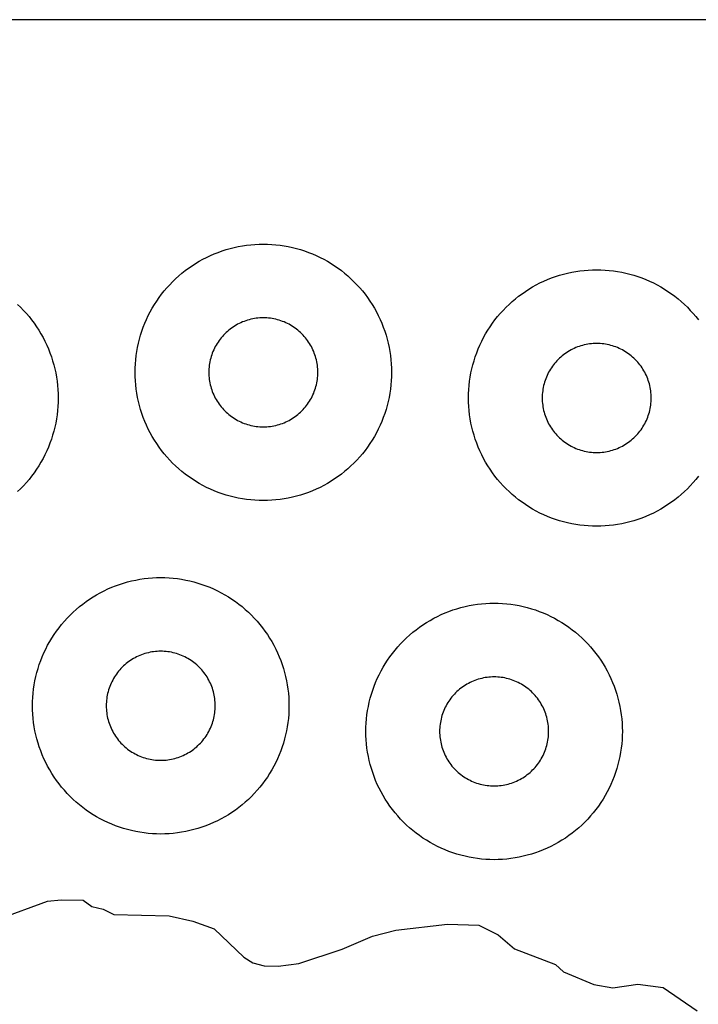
# Model space of a CAD drawing. Header units: millimetres. Extents: x 0 to 2500, y 0 to 1250.
# Tile 107 of 140: x 118 to 170, y 1173 to 1250. Entities that reach past the tile are written whole.
import ezdxf

# ---------------------------------------------------------------- set-up
doc = ezdxf.new("R2010")
doc.units = ezdxf.units.MM
doc.layers.add('CUT', color=1, linetype='Continuous')
doc.layers.add('SHEET_BORDER_NOCUT', color=8, linetype='Continuous')

msp = doc.modelspace()

# ---------------------------------------------------------------- linework, layer by layer
at = {"layer": 'CUT'}
for points in [[(146.495, 1222.173), (146.479, 1221.846), (146.452, 1221.52), (146.415, 1221.195), (146.367, 1220.871), (146.308, 1220.549), (146.239, 1220.23), (146.16, 1219.912), (146.07, 1219.597), (145.97, 1219.286), (145.859, 1218.978), (145.739, 1218.674), (145.609, 1218.373), (145.469, 1218.077), (145.32, 1217.786), (145.161, 1217.5), (144.992, 1217.22), (144.815, 1216.945), (144.629, 1216.676), (144.434, 1216.413), (144.23, 1216.156), (144.019, 1215.907), (143.799, 1215.664), (143.571, 1215.429), (143.336, 1215.202), (143.094, 1214.982), (142.844, 1214.77), (142.588, 1214.567), (142.325, 1214.372), (142.056, 1214.186), (141.781, 1214.008), (141.5, 1213.84), (141.214, 1213.681), (140.923, 1213.532), (140.627, 1213.392), (140.327, 1213.262), (140.023, 1213.141), (139.715, 1213.031), (139.403, 1212.931), (139.089, 1212.841), (138.771, 1212.762), (138.451, 1212.692), (138.129, 1212.634), (137.806, 1212.586), (137.481, 1212.548), (137.154, 1212.522), (136.828, 1212.506), (136.5, 1212.5), (136.173, 1212.506), (135.846, 1212.522), (135.52, 1212.548), (135.195, 1212.586), (134.871, 1212.634), (134.549, 1212.692), (134.23, 1212.762), (133.912, 1212.841), (133.597, 1212.931), (133.286, 1213.031), (132.978, 1213.141), (132.674, 1213.262), (132.373, 1213.392), (132.077, 1213.532), (131.786, 1213.681), (131.5, 1213.84), (131.22, 1214.008), (130.945, 1214.186), (130.676, 1214.372), (130.413, 1214.567), (130.156, 1214.77), (129.907, 1214.982), (129.664, 1215.202), (129.429, 1215.429), (129.202, 1215.664), (128.982, 1215.907), (128.77, 1216.156), (128.567, 1216.413), (128.372, 1216.676), (128.186, 1216.945), (128.008, 1217.22), (127.84, 1217.5), (127.681, 1217.786), (127.532, 1218.077), (127.392, 1218.373), (127.262, 1218.674), (127.141, 1218.978), (127.031, 1219.286), (126.931, 1219.597), (126.841, 1219.912), (126.762, 1220.23), (126.692, 1220.549), (126.634, 1220.871), (126.586, 1221.195), (126.548, 1221.52), (126.522, 1221.846), (126.506, 1222.173), (126.5, 1222.5), (126.506, 1222.828), (126.522, 1223.154), (126.548, 1223.481), (126.586, 1223.806), (126.634, 1224.129), (126.692, 1224.451), (126.762, 1224.771), (126.841, 1225.089), (126.931, 1225.403), (127.031, 1225.715), (127.141, 1226.023), (127.262, 1226.327), (127.392, 1226.627), (127.532, 1226.923), (127.681, 1227.214), (127.84, 1227.5), (128.008, 1227.781), (128.186, 1228.056), (128.372, 1228.325), (128.567, 1228.588), (128.77, 1228.844), (128.982, 1229.094), (129.202, 1229.336), (129.429, 1229.571), (129.664, 1229.799), (129.907, 1230.019), (130.156, 1230.23), (130.413, 1230.434), (130.676, 1230.629), (130.945, 1230.815), (131.22, 1230.992), (131.5, 1231.161), (131.786, 1231.32), (132.077, 1231.469), (132.373, 1231.609), (132.674, 1231.739), (132.978, 1231.859), (133.286, 1231.97), (133.597, 1232.07), (133.912, 1232.16), (134.23, 1232.239), (134.549, 1232.308), (134.871, 1232.367), (135.195, 1232.415), (135.52, 1232.452), (135.846, 1232.479), (136.173, 1232.495), (136.5, 1232.5), (136.828, 1232.495), (137.154, 1232.479), (137.481, 1232.452), (137.806, 1232.415), (138.129, 1232.367), (138.451, 1232.308), (138.771, 1232.239), (139.089, 1232.16), (139.403, 1232.07), (139.715, 1231.97), (140.023, 1231.859), (140.327, 1231.739), (140.627, 1231.609), (140.923, 1231.469), (141.214, 1231.32), (141.5, 1231.161), (141.781, 1230.992), (142.056, 1230.815), (142.325, 1230.629), (142.588, 1230.434), (142.844, 1230.23), (143.094, 1230.019), (143.336, 1229.799), (143.571, 1229.571), (143.799, 1229.336), (144.019, 1229.094), (144.23, 1228.844), (144.434, 1228.588), (144.629, 1228.325), (144.815, 1228.056), (144.992, 1227.781), (145.161, 1227.5), (145.32, 1227.214), (145.469, 1226.923), (145.609, 1226.627), (145.739, 1226.327), (145.859, 1226.023), (145.97, 1225.715), (146.07, 1225.403), (146.16, 1225.089), (146.239, 1224.771), (146.308, 1224.451), (146.367, 1224.129), (146.415, 1223.806), (146.452, 1223.481), (146.479, 1223.154), (146.495, 1222.828), (146.5, 1222.5)], [(140.748, 1222.639), (140.741, 1222.778), (140.73, 1222.917), (140.714, 1223.055), (140.694, 1223.193), (140.669, 1223.329), (140.639, 1223.465), (140.606, 1223.6), (140.567, 1223.734), (140.525, 1223.866), (140.478, 1223.997), (140.427, 1224.127), (140.372, 1224.254), (140.312, 1224.38), (140.249, 1224.504), (140.181, 1224.625), (140.109, 1224.745), (140.034, 1224.862), (139.955, 1224.976), (139.872, 1225.088), (139.786, 1225.197), (139.696, 1225.303), (139.602, 1225.406), (139.506, 1225.506), (139.406, 1225.602), (139.303, 1225.696), (139.197, 1225.786), (139.088, 1225.872), (138.976, 1225.955), (138.862, 1226.034), (138.745, 1226.109), (138.625, 1226.181), (138.504, 1226.249), (138.38, 1226.312), (138.254, 1226.372), (138.127, 1226.427), (137.997, 1226.478), (137.866, 1226.525), (137.734, 1226.567), (137.6, 1226.606), (137.465, 1226.639), (137.329, 1226.669), (137.193, 1226.694), (137.055, 1226.714), (136.917, 1226.73), (136.778, 1226.741), (136.639, 1226.748), (136.5, 1226.75), (136.361, 1226.748), (136.222, 1226.741), (136.084, 1226.73), (135.946, 1226.714), (135.808, 1226.694), (135.671, 1226.669), (135.535, 1226.639), (135.4, 1226.606), (135.267, 1226.567), (135.134, 1226.525), (135.003, 1226.478), (134.874, 1226.427), (134.746, 1226.372), (134.621, 1226.312), (134.497, 1226.249), (134.375, 1226.181), (134.256, 1226.109), (134.139, 1226.034), (134.025, 1225.955), (133.913, 1225.872), (133.804, 1225.786), (133.698, 1225.696), (133.595, 1225.602), (133.495, 1225.506), (133.398, 1225.406), (133.305, 1225.303), (133.215, 1225.197), (133.129, 1225.088), (133.046, 1224.976), (132.967, 1224.862), (132.891, 1224.745), (132.82, 1224.625), (132.752, 1224.504), (132.689, 1224.38), (132.629, 1224.254), (132.574, 1224.127), (132.523, 1223.997), (132.476, 1223.866), (132.433, 1223.734), (132.395, 1223.6), (132.361, 1223.465), (132.332, 1223.329), (132.307, 1223.193), (132.287, 1223.055), (132.271, 1222.917), (132.259, 1222.778), (132.253, 1222.639), (132.25, 1222.5), (132.253, 1222.361), (132.259, 1222.222), (132.271, 1222.084), (132.287, 1221.946), (132.307, 1221.808), (132.332, 1221.671), (132.361, 1221.535), (132.395, 1221.4), (132.433, 1221.267), (132.476, 1221.134), (132.523, 1221.003), (132.574, 1220.874), (132.629, 1220.746), (132.689, 1220.621), (132.752, 1220.497), (132.82, 1220.375), (132.891, 1220.256), (132.967, 1220.139), (133.046, 1220.025), (133.129, 1219.913), (133.215, 1219.804), (133.305, 1219.698), (133.398, 1219.595), (133.495, 1219.495), (133.595, 1219.398), (133.698, 1219.305), (133.804, 1219.215), (133.913, 1219.129), (134.025, 1219.046), (134.139, 1218.967), (134.256, 1218.891), (134.375, 1218.82), (134.497, 1218.752), (134.621, 1218.689), (134.746, 1218.629), (134.874, 1218.574), (135.003, 1218.523), (135.134, 1218.476), (135.267, 1218.433), (135.4, 1218.395), (135.535, 1218.361), (135.671, 1218.332), (135.808, 1218.307), (135.946, 1218.287), (136.084, 1218.271), (136.222, 1218.259), (136.361, 1218.253), (136.5, 1218.25), (136.639, 1218.253), (136.778, 1218.259), (136.917, 1218.271), (137.055, 1218.287), (137.193, 1218.307), (137.329, 1218.332), (137.465, 1218.361), (137.6, 1218.395), (137.734, 1218.433), (137.866, 1218.476), (137.997, 1218.523), (138.127, 1218.574), (138.254, 1218.629), (138.38, 1218.689), (138.504, 1218.752), (138.625, 1218.82), (138.745, 1218.891), (138.862, 1218.967), (138.976, 1219.046), (139.088, 1219.129), (139.197, 1219.215), (139.303, 1219.305), (139.406, 1219.398), (139.506, 1219.495), (139.602, 1219.595), (139.696, 1219.698), (139.786, 1219.804), (139.872, 1219.913), (139.955, 1220.025), (140.034, 1220.139), (140.109, 1220.256), (140.181, 1220.375), (140.249, 1220.497), (140.312, 1220.621), (140.372, 1220.746), (140.427, 1220.874), (140.478, 1221.003), (140.525, 1221.134), (140.567, 1221.267), (140.606, 1221.4), (140.639, 1221.535), (140.669, 1221.671), (140.694, 1221.808), (140.714, 1221.946), (140.73, 1222.084), (140.741, 1222.222), (140.748, 1222.361), (140.75, 1222.5)], [(166.748, 1220.639), (166.741, 1220.778), (166.73, 1220.917), (166.714, 1221.055), (166.694, 1221.193), (166.669, 1221.329), (166.639, 1221.465), (166.606, 1221.6), (166.567, 1221.734), (166.525, 1221.866), (166.478, 1221.997), (166.427, 1222.127), (166.372, 1222.254), (166.312, 1222.38), (166.249, 1222.504), (166.181, 1222.625), (166.109, 1222.745), (166.034, 1222.862), (165.955, 1222.976), (165.872, 1223.088), (165.786, 1223.197), (165.696, 1223.303), (165.602, 1223.406), (165.506, 1223.506), (165.406, 1223.602), (165.303, 1223.696), (165.197, 1223.786), (165.088, 1223.872), (164.976, 1223.955), (164.862, 1224.034), (164.745, 1224.109), (164.625, 1224.181), (164.504, 1224.249), (164.38, 1224.312), (164.254, 1224.372), (164.127, 1224.427), (163.997, 1224.478), (163.866, 1224.525), (163.734, 1224.567), (163.6, 1224.606), (163.465, 1224.639), (163.329, 1224.669), (163.193, 1224.694), (163.055, 1224.714), (162.917, 1224.73), (162.778, 1224.741), (162.639, 1224.748), (162.5, 1224.75), (162.361, 1224.748), (162.222, 1224.741), (162.084, 1224.73), (161.946, 1224.714), (161.808, 1224.694), (161.671, 1224.669), (161.535, 1224.639), (161.4, 1224.606), (161.267, 1224.567), (161.134, 1224.525), (161.003, 1224.478), (160.874, 1224.427), (160.746, 1224.372), (160.621, 1224.312), (160.497, 1224.249), (160.375, 1224.181), (160.256, 1224.109), (160.139, 1224.034), (160.025, 1223.955), (159.913, 1223.872), (159.804, 1223.786), (159.698, 1223.696), (159.595, 1223.602), (159.495, 1223.506), (159.398, 1223.406), (159.305, 1223.303), (159.215, 1223.197), (159.129, 1223.088), (159.046, 1222.976), (158.967, 1222.862), (158.891, 1222.745), (158.82, 1222.625), (158.752, 1222.504), (158.689, 1222.38), (158.629, 1222.254), (158.574, 1222.127), (158.523, 1221.997), (158.476, 1221.866), (158.433, 1221.734), (158.395, 1221.6), (158.361, 1221.465), (158.332, 1221.329), (158.307, 1221.193), (158.287, 1221.055), (158.271, 1220.917), (158.259, 1220.778), (158.253, 1220.639), (158.25, 1220.5), (158.253, 1220.361), (158.259, 1220.222), (158.271, 1220.084), (158.287, 1219.946), (158.307, 1219.808), (158.332, 1219.671), (158.361, 1219.535), (158.395, 1219.4), (158.433, 1219.267), (158.476, 1219.134), (158.523, 1219.003), (158.574, 1218.874), (158.629, 1218.746), (158.689, 1218.621), (158.752, 1218.497), (158.82, 1218.375), (158.891, 1218.256), (158.967, 1218.139), (159.046, 1218.025), (159.129, 1217.913), (159.215, 1217.804), (159.305, 1217.698), (159.398, 1217.595), (159.495, 1217.495), (159.595, 1217.398), (159.698, 1217.305), (159.804, 1217.215), (159.913, 1217.129), (160.025, 1217.046), (160.139, 1216.967), (160.256, 1216.891), (160.375, 1216.82), (160.497, 1216.752), (160.621, 1216.689), (160.746, 1216.629), (160.874, 1216.574), (161.003, 1216.523), (161.134, 1216.476), (161.267, 1216.433), (161.4, 1216.395), (161.535, 1216.361), (161.671, 1216.332), (161.808, 1216.307), (161.946, 1216.287), (162.084, 1216.271), (162.222, 1216.259), (162.361, 1216.253), (162.5, 1216.25), (162.639, 1216.253), (162.778, 1216.259), (162.917, 1216.271), (163.055, 1216.287), (163.193, 1216.307), (163.329, 1216.332), (163.465, 1216.361), (163.6, 1216.395), (163.734, 1216.433), (163.866, 1216.476), (163.997, 1216.523), (164.127, 1216.574), (164.254, 1216.629), (164.38, 1216.689), (164.504, 1216.752), (164.625, 1216.82), (164.745, 1216.891), (164.862, 1216.967), (164.976, 1217.046), (165.088, 1217.129), (165.197, 1217.215), (165.303, 1217.305), (165.406, 1217.398), (165.506, 1217.495), (165.602, 1217.595), (165.696, 1217.698), (165.786, 1217.804), (165.872, 1217.913), (165.955, 1218.025), (166.034, 1218.139), (166.109, 1218.256), (166.181, 1218.375), (166.249, 1218.497), (166.312, 1218.621), (166.372, 1218.746), (166.427, 1218.874), (166.478, 1219.003), (166.525, 1219.134), (166.567, 1219.267), (166.606, 1219.4), (166.639, 1219.535), (166.669, 1219.671), (166.694, 1219.808), (166.714, 1219.946), (166.73, 1220.084), (166.741, 1220.222), (166.748, 1220.361), (166.75, 1220.5)], [(138.495, 1196.173), (138.479, 1195.846), (138.452, 1195.52), (138.415, 1195.195), (138.367, 1194.871), (138.308, 1194.549), (138.239, 1194.23), (138.16, 1193.912), (138.07, 1193.597), (137.97, 1193.286), (137.859, 1192.978), (137.739, 1192.674), (137.609, 1192.373), (137.469, 1192.077), (137.32, 1191.786), (137.161, 1191.5), (136.992, 1191.22), (136.815, 1190.945), (136.629, 1190.676), (136.434, 1190.413), (136.23, 1190.156), (136.019, 1189.907), (135.799, 1189.664), (135.571, 1189.429), (135.336, 1189.202), (135.094, 1188.982), (134.844, 1188.77), (134.588, 1188.567), (134.325, 1188.372), (134.056, 1188.186), (133.781, 1188.008), (133.5, 1187.84), (133.214, 1187.681), (132.923, 1187.532), (132.627, 1187.392), (132.327, 1187.262), (132.023, 1187.141), (131.715, 1187.031), (131.403, 1186.931), (131.089, 1186.841), (130.771, 1186.762), (130.451, 1186.692), (130.129, 1186.634), (129.806, 1186.586), (129.481, 1186.548), (129.154, 1186.522), (128.828, 1186.506), (128.5, 1186.5), (128.173, 1186.506), (127.846, 1186.522), (127.52, 1186.548), (127.195, 1186.586), (126.871, 1186.634), (126.549, 1186.692), (126.23, 1186.762), (125.912, 1186.841), (125.597, 1186.931), (125.286, 1187.031), (124.978, 1187.141), (124.674, 1187.262), (124.373, 1187.392), (124.077, 1187.532), (123.786, 1187.681), (123.5, 1187.84), (123.22, 1188.008), (122.945, 1188.186), (122.676, 1188.372), (122.413, 1188.567), (122.156, 1188.77), (121.907, 1188.982), (121.664, 1189.202), (121.429, 1189.429), (121.202, 1189.664), (120.982, 1189.907), (120.77, 1190.156), (120.567, 1190.413), (120.372, 1190.676), (120.186, 1190.945), (120.008, 1191.22), (119.84, 1191.5), (119.681, 1191.786), (119.532, 1192.077), (119.392, 1192.373), (119.262, 1192.674), (119.141, 1192.978), (119.031, 1193.286), (118.931, 1193.597), (118.841, 1193.912), (118.762, 1194.23), (118.692, 1194.549), (118.634, 1194.871), (118.586, 1195.195), (118.548, 1195.52), (118.522, 1195.846), (118.506, 1196.173), (118.5, 1196.5), (118.506, 1196.828), (118.522, 1197.154), (118.548, 1197.481), (118.586, 1197.806), (118.634, 1198.129), (118.692, 1198.451), (118.762, 1198.771), (118.841, 1199.089), (118.931, 1199.403), (119.031, 1199.715), (119.141, 1200.023), (119.262, 1200.327), (119.392, 1200.627), (119.532, 1200.923), (119.681, 1201.214), (119.84, 1201.5), (120.008, 1201.781), (120.186, 1202.056), (120.372, 1202.325), (120.567, 1202.588), (120.77, 1202.844), (120.982, 1203.094), (121.202, 1203.336), (121.429, 1203.571), (121.664, 1203.799), (121.907, 1204.019), (122.156, 1204.23), (122.413, 1204.434), (122.676, 1204.629), (122.945, 1204.815), (123.22, 1204.992), (123.5, 1205.161), (123.786, 1205.32), (124.077, 1205.469), (124.373, 1205.609), (124.674, 1205.739), (124.978, 1205.859), (125.286, 1205.97), (125.597, 1206.07), (125.912, 1206.16), (126.23, 1206.239), (126.549, 1206.308), (126.871, 1206.367), (127.195, 1206.415), (127.52, 1206.452), (127.846, 1206.479), (128.173, 1206.495), (128.5, 1206.5), (128.828, 1206.495), (129.154, 1206.479), (129.481, 1206.452), (129.806, 1206.415), (130.129, 1206.367), (130.451, 1206.308), (130.771, 1206.239), (131.089, 1206.16), (131.403, 1206.07), (131.715, 1205.97), (132.023, 1205.859), (132.327, 1205.739), (132.627, 1205.609), (132.923, 1205.469), (133.214, 1205.32), (133.5, 1205.161), (133.781, 1204.992), (134.056, 1204.815), (134.325, 1204.629), (134.588, 1204.434), (134.844, 1204.23), (135.094, 1204.019), (135.336, 1203.799), (135.571, 1203.571), (135.799, 1203.336), (136.019, 1203.094), (136.23, 1202.844), (136.434, 1202.588), (136.629, 1202.325), (136.815, 1202.056), (136.992, 1201.781), (137.161, 1201.5), (137.32, 1201.214), (137.469, 1200.923), (137.609, 1200.627), (137.739, 1200.327), (137.859, 1200.023), (137.97, 1199.715), (138.07, 1199.403), (138.16, 1199.089), (138.239, 1198.771), (138.308, 1198.451), (138.367, 1198.129), (138.415, 1197.806), (138.452, 1197.481), (138.479, 1197.154), (138.495, 1196.828), (138.5, 1196.5)], [(164.495, 1194.173), (164.479, 1193.846), (164.452, 1193.52), (164.415, 1193.195), (164.367, 1192.871), (164.308, 1192.549), (164.239, 1192.23), (164.16, 1191.912), (164.07, 1191.597), (163.97, 1191.286), (163.859, 1190.978), (163.739, 1190.674), (163.609, 1190.373), (163.469, 1190.077), (163.32, 1189.786), (163.161, 1189.5), (162.992, 1189.22), (162.815, 1188.945), (162.629, 1188.676), (162.434, 1188.413), (162.23, 1188.156), (162.019, 1187.907), (161.799, 1187.664), (161.571, 1187.429), (161.336, 1187.202), (161.094, 1186.982), (160.844, 1186.77), (160.588, 1186.567), (160.325, 1186.372), (160.056, 1186.186), (159.781, 1186.008), (159.5, 1185.84), (159.214, 1185.681), (158.923, 1185.532), (158.627, 1185.392), (158.327, 1185.262), (158.023, 1185.141), (157.715, 1185.031), (157.403, 1184.931), (157.089, 1184.841), (156.771, 1184.762), (156.451, 1184.692), (156.129, 1184.634), (155.806, 1184.586), (155.481, 1184.548), (155.154, 1184.522), (154.828, 1184.506), (154.5, 1184.5), (154.173, 1184.506), (153.846, 1184.522), (153.52, 1184.548), (153.195, 1184.586), (152.871, 1184.634), (152.549, 1184.692), (152.23, 1184.762), (151.912, 1184.841), (151.597, 1184.931), (151.286, 1185.031), (150.978, 1185.141), (150.674, 1185.262), (150.373, 1185.392), (150.077, 1185.532), (149.786, 1185.681), (149.5, 1185.84), (149.22, 1186.008), (148.945, 1186.186), (148.676, 1186.372), (148.413, 1186.567), (148.156, 1186.77), (147.907, 1186.982), (147.664, 1187.202), (147.429, 1187.429), (147.202, 1187.664), (146.982, 1187.907), (146.77, 1188.156), (146.567, 1188.413), (146.372, 1188.676), (146.186, 1188.945), (146.008, 1189.22), (145.84, 1189.5), (145.681, 1189.786), (145.532, 1190.077), (145.392, 1190.373), (145.262, 1190.674), (145.141, 1190.978), (145.031, 1191.286), (144.931, 1191.597), (144.841, 1191.912), (144.762, 1192.23), (144.692, 1192.549), (144.634, 1192.871), (144.586, 1193.195), (144.548, 1193.52), (144.522, 1193.846), (144.506, 1194.173), (144.5, 1194.5), (144.506, 1194.828), (144.522, 1195.154), (144.548, 1195.481), (144.586, 1195.806), (144.634, 1196.129), (144.692, 1196.451), (144.762, 1196.771), (144.841, 1197.089), (144.931, 1197.403), (145.031, 1197.715), (145.141, 1198.023), (145.262, 1198.327), (145.392, 1198.627), (145.532, 1198.923), (145.681, 1199.214), (145.84, 1199.5), (146.008, 1199.781), (146.186, 1200.056), (146.372, 1200.325), (146.567, 1200.588), (146.77, 1200.844), (146.982, 1201.094), (147.202, 1201.336), (147.429, 1201.571), (147.664, 1201.799), (147.907, 1202.019), (148.156, 1202.23), (148.413, 1202.434), (148.676, 1202.629), (148.945, 1202.815), (149.22, 1202.992), (149.5, 1203.161), (149.786, 1203.32), (150.077, 1203.469), (150.373, 1203.609), (150.674, 1203.739), (150.978, 1203.859), (151.286, 1203.97), (151.597, 1204.07), (151.912, 1204.16), (152.23, 1204.239), (152.549, 1204.308), (152.871, 1204.367), (153.195, 1204.415), (153.52, 1204.452), (153.846, 1204.479), (154.173, 1204.495), (154.5, 1204.5), (154.828, 1204.495), (155.154, 1204.479), (155.481, 1204.452), (155.806, 1204.415), (156.129, 1204.367), (156.451, 1204.308), (156.771, 1204.239), (157.089, 1204.16), (157.403, 1204.07), (157.715, 1203.97), (158.023, 1203.859), (158.327, 1203.739), (158.627, 1203.609), (158.923, 1203.469), (159.214, 1203.32), (159.5, 1203.161), (159.781, 1202.992), (160.056, 1202.815), (160.325, 1202.629), (160.588, 1202.434), (160.844, 1202.23), (161.094, 1202.019), (161.336, 1201.799), (161.571, 1201.571), (161.799, 1201.336), (162.019, 1201.094), (162.23, 1200.844), (162.434, 1200.588), (162.629, 1200.325), (162.815, 1200.056), (162.992, 1199.781), (163.161, 1199.5), (163.32, 1199.214), (163.469, 1198.923), (163.609, 1198.627), (163.739, 1198.327), (163.859, 1198.023), (163.97, 1197.715), (164.07, 1197.403), (164.16, 1197.089), (164.239, 1196.771), (164.308, 1196.451), (164.367, 1196.129), (164.415, 1195.806), (164.452, 1195.481), (164.479, 1195.154), (164.495, 1194.828), (164.5, 1194.5)], [(132.748, 1196.639), (132.741, 1196.778), (132.73, 1196.917), (132.714, 1197.055), (132.694, 1197.193), (132.669, 1197.329), (132.639, 1197.465), (132.606, 1197.6), (132.567, 1197.734), (132.525, 1197.866), (132.478, 1197.997), (132.427, 1198.127), (132.372, 1198.254), (132.312, 1198.38), (132.249, 1198.504), (132.181, 1198.625), (132.109, 1198.745), (132.034, 1198.862), (131.955, 1198.976), (131.872, 1199.088), (131.786, 1199.197), (131.696, 1199.303), (131.602, 1199.406), (131.506, 1199.506), (131.406, 1199.602), (131.303, 1199.696), (131.197, 1199.786), (131.088, 1199.872), (130.976, 1199.955), (130.862, 1200.034), (130.745, 1200.109), (130.625, 1200.181), (130.504, 1200.249), (130.38, 1200.312), (130.254, 1200.372), (130.127, 1200.427), (129.997, 1200.478), (129.866, 1200.525), (129.734, 1200.567), (129.6, 1200.606), (129.465, 1200.639), (129.329, 1200.669), (129.193, 1200.694), (129.055, 1200.714), (128.917, 1200.73), (128.778, 1200.741), (128.639, 1200.748), (128.5, 1200.75), (128.361, 1200.748), (128.222, 1200.741), (128.084, 1200.73), (127.946, 1200.714), (127.808, 1200.694), (127.671, 1200.669), (127.535, 1200.639), (127.4, 1200.606), (127.267, 1200.567), (127.134, 1200.525), (127.003, 1200.478), (126.874, 1200.427), (126.746, 1200.372), (126.621, 1200.312), (126.497, 1200.249), (126.375, 1200.181), (126.256, 1200.109), (126.139, 1200.034), (126.025, 1199.955), (125.913, 1199.872), (125.804, 1199.786), (125.698, 1199.696), (125.595, 1199.602), (125.495, 1199.506), (125.398, 1199.406), (125.305, 1199.303), (125.215, 1199.197), (125.129, 1199.088), (125.046, 1198.976), (124.967, 1198.862), (124.891, 1198.745), (124.82, 1198.625), (124.752, 1198.504), (124.689, 1198.38), (124.629, 1198.254), (124.574, 1198.127), (124.523, 1197.997), (124.476, 1197.866), (124.433, 1197.734), (124.395, 1197.6), (124.361, 1197.465), (124.332, 1197.329), (124.307, 1197.193), (124.287, 1197.055), (124.271, 1196.917), (124.259, 1196.778), (124.253, 1196.639), (124.25, 1196.5), (124.253, 1196.361), (124.259, 1196.222), (124.271, 1196.084), (124.287, 1195.946), (124.307, 1195.808), (124.332, 1195.671), (124.361, 1195.535), (124.395, 1195.4), (124.433, 1195.267), (124.476, 1195.134), (124.523, 1195.003), (124.574, 1194.874), (124.629, 1194.746), (124.689, 1194.621), (124.752, 1194.497), (124.82, 1194.375), (124.891, 1194.256), (124.967, 1194.139), (125.046, 1194.025), (125.129, 1193.913), (125.215, 1193.804), (125.305, 1193.698), (125.398, 1193.595), (125.495, 1193.495), (125.595, 1193.398), (125.698, 1193.305), (125.804, 1193.215), (125.913, 1193.129), (126.025, 1193.046), (126.139, 1192.967), (126.256, 1192.891), (126.375, 1192.82), (126.497, 1192.752), (126.621, 1192.689), (126.746, 1192.629), (126.874, 1192.574), (127.003, 1192.523), (127.134, 1192.476), (127.267, 1192.433), (127.4, 1192.395), (127.535, 1192.361), (127.671, 1192.332), (127.808, 1192.307), (127.946, 1192.287), (128.084, 1192.271), (128.222, 1192.259), (128.361, 1192.253), (128.5, 1192.25), (128.639, 1192.253), (128.778, 1192.259), (128.917, 1192.271), (129.055, 1192.287), (129.193, 1192.307), (129.329, 1192.332), (129.465, 1192.361), (129.6, 1192.395), (129.734, 1192.433), (129.866, 1192.476), (129.997, 1192.523), (130.127, 1192.574), (130.254, 1192.629), (130.38, 1192.689), (130.504, 1192.752), (130.625, 1192.82), (130.745, 1192.891), (130.862, 1192.967), (130.976, 1193.046), (131.088, 1193.129), (131.197, 1193.215), (131.303, 1193.305), (131.406, 1193.398), (131.506, 1193.495), (131.602, 1193.595), (131.696, 1193.698), (131.786, 1193.804), (131.872, 1193.913), (131.955, 1194.025), (132.034, 1194.139), (132.109, 1194.256), (132.181, 1194.375), (132.249, 1194.497), (132.312, 1194.621), (132.372, 1194.746), (132.427, 1194.874), (132.478, 1195.003), (132.525, 1195.134), (132.567, 1195.267), (132.606, 1195.4), (132.639, 1195.535), (132.669, 1195.671), (132.694, 1195.808), (132.714, 1195.946), (132.73, 1196.084), (132.741, 1196.222), (132.748, 1196.361), (132.75, 1196.5)], [(158.748, 1194.639), (158.741, 1194.778), (158.73, 1194.917), (158.714, 1195.055), (158.694, 1195.193), (158.669, 1195.329), (158.639, 1195.465), (158.606, 1195.6), (158.567, 1195.734), (158.525, 1195.866), (158.478, 1195.997), (158.427, 1196.127), (158.372, 1196.254), (158.312, 1196.38), (158.249, 1196.504), (158.181, 1196.625), (158.109, 1196.745), (158.034, 1196.862), (157.955, 1196.976), (157.872, 1197.088), (157.786, 1197.197), (157.696, 1197.303), (157.602, 1197.406), (157.506, 1197.506), (157.406, 1197.602), (157.303, 1197.696), (157.197, 1197.786), (157.088, 1197.872), (156.976, 1197.955), (156.862, 1198.034), (156.745, 1198.109), (156.625, 1198.181), (156.504, 1198.249), (156.38, 1198.312), (156.254, 1198.372), (156.127, 1198.427), (155.997, 1198.478), (155.866, 1198.525), (155.734, 1198.567), (155.6, 1198.606), (155.465, 1198.639), (155.329, 1198.669), (155.193, 1198.694), (155.055, 1198.714), (154.917, 1198.73), (154.778, 1198.741), (154.639, 1198.748), (154.5, 1198.75), (154.361, 1198.748), (154.222, 1198.741), (154.084, 1198.73), (153.946, 1198.714), (153.808, 1198.694), (153.671, 1198.669), (153.535, 1198.639), (153.4, 1198.606), (153.267, 1198.567), (153.134, 1198.525), (153.003, 1198.478), (152.874, 1198.427), (152.746, 1198.372), (152.621, 1198.312), (152.497, 1198.249), (152.375, 1198.181), (152.256, 1198.109), (152.139, 1198.034), (152.025, 1197.955), (151.913, 1197.872), (151.804, 1197.786), (151.698, 1197.696), (151.595, 1197.602), (151.495, 1197.506), (151.398, 1197.406), (151.305, 1197.303), (151.215, 1197.197), (151.129, 1197.088), (151.046, 1196.976), (150.967, 1196.862), (150.891, 1196.745), (150.82, 1196.625), (150.752, 1196.504), (150.689, 1196.38), (150.629, 1196.254), (150.574, 1196.127), (150.523, 1195.997), (150.476, 1195.866), (150.433, 1195.734), (150.395, 1195.6), (150.361, 1195.465), (150.332, 1195.329), (150.307, 1195.193), (150.287, 1195.055), (150.271, 1194.917), (150.259, 1194.778), (150.253, 1194.639), (150.25, 1194.5), (150.253, 1194.361), (150.259, 1194.222), (150.271, 1194.084), (150.287, 1193.946), (150.307, 1193.808), (150.332, 1193.671), (150.361, 1193.535), (150.395, 1193.4), (150.433, 1193.267), (150.476, 1193.134), (150.523, 1193.003), (150.574, 1192.874), (150.629, 1192.746), (150.689, 1192.621), (150.752, 1192.497), (150.82, 1192.375), (150.891, 1192.256), (150.967, 1192.139), (151.046, 1192.025), (151.129, 1191.913), (151.215, 1191.804), (151.305, 1191.698), (151.398, 1191.595), (151.495, 1191.495), (151.595, 1191.398), (151.698, 1191.305), (151.804, 1191.215), (151.913, 1191.129), (152.025, 1191.046), (152.139, 1190.967), (152.256, 1190.891), (152.375, 1190.82), (152.497, 1190.752), (152.621, 1190.689), (152.746, 1190.629), (152.874, 1190.574), (153.003, 1190.523), (153.134, 1190.476), (153.267, 1190.433), (153.4, 1190.395), (153.535, 1190.361), (153.671, 1190.332), (153.808, 1190.307), (153.946, 1190.287), (154.084, 1190.271), (154.222, 1190.259), (154.361, 1190.253), (154.5, 1190.25), (154.639, 1190.253), (154.778, 1190.259), (154.917, 1190.271), (155.055, 1190.287), (155.193, 1190.307), (155.329, 1190.332), (155.465, 1190.361), (155.6, 1190.395), (155.734, 1190.433), (155.866, 1190.476), (155.997, 1190.523), (156.127, 1190.574), (156.254, 1190.629), (156.38, 1190.689), (156.504, 1190.752), (156.625, 1190.82), (156.745, 1190.891), (156.862, 1190.967), (156.976, 1191.046), (157.088, 1191.129), (157.197, 1191.215), (157.303, 1191.305), (157.406, 1191.398), (157.506, 1191.495), (157.602, 1191.595), (157.696, 1191.698), (157.786, 1191.804), (157.872, 1191.913), (157.955, 1192.025), (158.034, 1192.139), (158.109, 1192.256), (158.181, 1192.375), (158.249, 1192.497), (158.312, 1192.621), (158.372, 1192.746), (158.427, 1192.874), (158.478, 1193.003), (158.525, 1193.134), (158.567, 1193.267), (158.606, 1193.4), (158.639, 1193.535), (158.669, 1193.671), (158.694, 1193.808), (158.714, 1193.946), (158.73, 1194.084), (158.741, 1194.222), (158.748, 1194.361), (158.75, 1194.5)]]:
    msp.add_lwpolyline(points, close=True, dxfattribs=at)
for points in [[(170.434, 1214.413), (170.23, 1214.156), (170.019, 1213.907), (169.799, 1213.664), (169.571, 1213.429), (169.336, 1213.202), (169.094, 1212.982), (168.844, 1212.77), (168.588, 1212.567), (168.325, 1212.372), (168.056, 1212.186), (167.781, 1212.008), (167.5, 1211.84), (167.214, 1211.681), (166.923, 1211.532), (166.627, 1211.392), (166.327, 1211.262), (166.023, 1211.141), (165.715, 1211.031), (165.403, 1210.931), (165.089, 1210.841), (164.771, 1210.762), (164.451, 1210.692), (164.129, 1210.634), (163.806, 1210.586), (163.481, 1210.548), (163.154, 1210.522), (162.828, 1210.506), (162.5, 1210.5), (162.173, 1210.506), (161.846, 1210.522), (161.52, 1210.548), (161.195, 1210.586), (160.871, 1210.634), (160.549, 1210.692), (160.23, 1210.762), (159.912, 1210.841), (159.597, 1210.931), (159.286, 1211.031), (158.978, 1211.141), (158.674, 1211.262), (158.373, 1211.392), (158.077, 1211.532), (157.786, 1211.681), (157.5, 1211.84), (157.22, 1212.008), (156.945, 1212.186), (156.676, 1212.372), (156.413, 1212.567), (156.156, 1212.77), (155.907, 1212.982), (155.664, 1213.202), (155.429, 1213.429), (155.202, 1213.664), (154.982, 1213.907), (154.77, 1214.156), (154.567, 1214.413), (154.372, 1214.676), (154.186, 1214.945), (154.008, 1215.22), (153.84, 1215.5), (153.681, 1215.786), (153.532, 1216.077), (153.392, 1216.373), (153.262, 1216.674), (153.141, 1216.978), (153.031, 1217.286), (152.931, 1217.597), (152.841, 1217.912), (152.762, 1218.23), (152.692, 1218.549), (152.634, 1218.871), (152.586, 1219.195), (152.548, 1219.52), (152.522, 1219.846), (152.506, 1220.173), (152.5, 1220.5), (152.506, 1220.828), (152.522, 1221.154), (152.548, 1221.481), (152.586, 1221.806), (152.634, 1222.129), (152.692, 1222.451), (152.762, 1222.771), (152.841, 1223.089), (152.931, 1223.403), (153.031, 1223.715), (153.141, 1224.023), (153.262, 1224.327), (153.392, 1224.627), (153.532, 1224.923), (153.681, 1225.214), (153.84, 1225.5), (154.008, 1225.781), (154.186, 1226.056), (154.372, 1226.325), (154.567, 1226.588), (154.77, 1226.844), (154.982, 1227.094), (155.202, 1227.336), (155.429, 1227.571), (155.664, 1227.799), (155.907, 1228.019), (156.156, 1228.23), (156.413, 1228.434), (156.676, 1228.629), (156.945, 1228.815), (157.22, 1228.992), (157.5, 1229.161), (157.786, 1229.32), (158.077, 1229.469), (158.373, 1229.609), (158.674, 1229.739), (158.978, 1229.859), (159.286, 1229.97), (159.597, 1230.07), (159.912, 1230.16), (160.23, 1230.239), (160.549, 1230.308), (160.871, 1230.367), (161.195, 1230.415), (161.52, 1230.452), (161.846, 1230.479), (162.173, 1230.495), (162.5, 1230.5), (162.828, 1230.495), (163.154, 1230.479), (163.481, 1230.452), (163.806, 1230.415), (164.129, 1230.367), (164.451, 1230.308), (164.771, 1230.239), (165.089, 1230.16), (165.403, 1230.07), (165.715, 1229.97), (166.023, 1229.859), (166.327, 1229.739), (166.627, 1229.609), (166.923, 1229.469), (167.214, 1229.32), (167.5, 1229.161), (167.781, 1228.992), (168.056, 1228.815), (168.325, 1228.629), (168.588, 1228.434), (168.844, 1228.23), (169.094, 1228.019), (169.336, 1227.799), (169.571, 1227.571), (169.799, 1227.336), (170.019, 1227.094), (170.23, 1226.844), (170.434, 1226.588)], [(117.336, 1227.799), (117.571, 1227.571), (117.799, 1227.336), (118.019, 1227.094), (118.23, 1226.844), (118.434, 1226.588), (118.629, 1226.325), (118.815, 1226.056), (118.992, 1225.781), (119.161, 1225.5), (119.32, 1225.214), (119.469, 1224.923), (119.609, 1224.627), (119.739, 1224.327), (119.859, 1224.023), (119.97, 1223.715), (120.07, 1223.403), (120.16, 1223.089), (120.239, 1222.771), (120.308, 1222.451), (120.367, 1222.129), (120.415, 1221.806), (120.452, 1221.481), (120.479, 1221.154), (120.495, 1220.828), (120.5, 1220.5), (120.495, 1220.173), (120.479, 1219.846), (120.452, 1219.52), (120.415, 1219.195), (120.367, 1218.871), (120.308, 1218.549), (120.239, 1218.23), (120.16, 1217.912), (120.07, 1217.597), (119.97, 1217.286), (119.859, 1216.978), (119.739, 1216.674), (119.609, 1216.373), (119.469, 1216.077), (119.32, 1215.786), (119.161, 1215.5), (118.992, 1215.22), (118.815, 1214.945), (118.629, 1214.676), (118.434, 1214.413), (118.23, 1214.156), (118.019, 1213.907), (117.799, 1213.664), (117.571, 1213.429), (117.336, 1213.202)], [(113.273, 1178.919), (119.682, 1181.255), (120.723, 1181.356), (122.45, 1181.332), (123.123, 1180.848), (124.023, 1180.643), (124.83, 1180.234), (129.162, 1180.124), (130.994, 1179.694), (132.666, 1179.103), (134.983, 1176.895), (135.675, 1176.459), (136.577, 1176.228), (137.648, 1176.189), (139.261, 1176.412), (142.658, 1177.514), (145.027, 1178.537), (146.827, 1179), (150.867, 1179.478), (153.32, 1179.404), (154.828, 1178.648), (156.095, 1177.555), (159.297, 1176.331), (159.912, 1175.748), (162.277, 1174.753), (163.756, 1174.518), (165.708, 1174.801), (167.688, 1174.527), (170.348, 1172.717)]]:
    msp.add_lwpolyline(points, dxfattribs=at)
at = {"layer": 'SHEET_BORDER_NOCUT'}
msp.add_lwpolyline([(0, 0), (2500, 0), (2500, 1250), (0, 1250)], close=True, dxfattribs=at)

doc.saveas('drawing.dxf')
